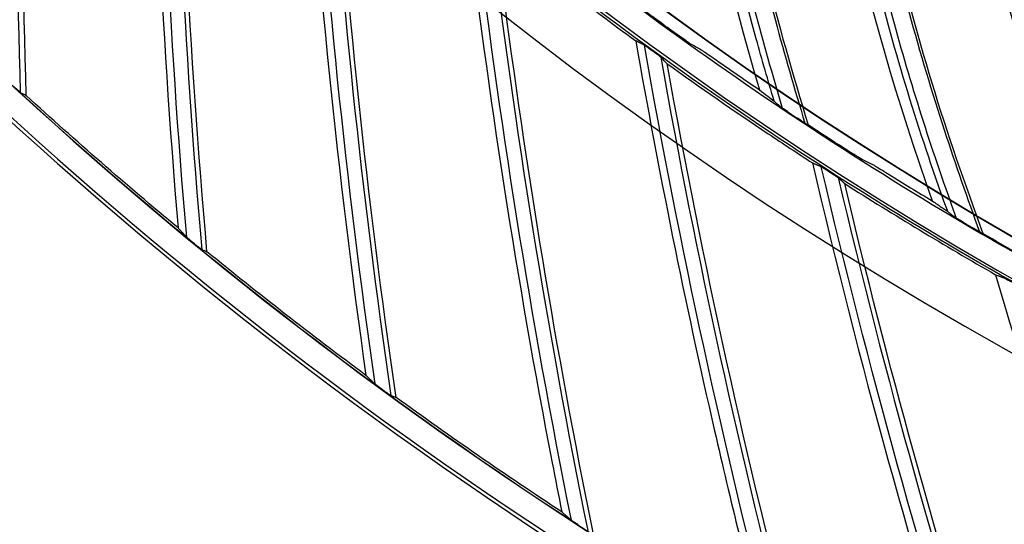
# Model space of a CAD drawing. Header units: centimetres. Extents: x 8435 to 34224, y 15581 to 23928.
# Tile 56 of 256: x 14689.73 to 14697.22, y 23600.83 to 23604.67. Entities that reach past the tile are written whole.
import ezdxf

# ---------------------------------------------------------------- set-up
doc = ezdxf.new("R2010")
doc.units = ezdxf.units.CM
doc.header["$LTSCALE"] = 0.2
doc.layers.add('1', color=7, linetype='Continuous', true_color=0xffffff)

# ---------------------------------------------------------------- blocks, each defined once
blk = doc.blocks.new('A$C992146fe')
at = {"layer": '1', "color": 0, "linetype": 'Continuous', "extrusion": (0, 0, -1)}
for radius in [59.146, 58.16, 57.606, 57.6]:
    blk.add_circle((-566.677, 326.301), radius, dxfattribs=at)
at = {"layer": '1', "color": 0, "linetype": 'Continuous'}
for centre, radius, start, end in [((566.657, 326.301), 65.216, 203.94849, 250.83515), ((566.657, 326.301), 64.8, 216.87256, 238.03345), ((566.657, 326.301), 64.796, 216.87287, 238.03314), ((566.657, 326.301), 65.162, 216.85994, 238.04608), ((640.927, 286.345), 115.75, 180.4392, 185.0477), ((643.051, 290.572), 115.75, 183.65376, 188.26198), ((644.934, 294.911), 115.75, 186.86825, 191.47627), ((646.571, 299.35), 115.75, 190.08223, 194.69055), ((646.571, 299.35), 115.674, 190.137, 194.71151), ((647.956, 303.873), 115.75, 193.29627, 197.90484)]:
    blk.add_arc(centre, radius, start, end, dxfattribs=at)
at = {"layer": '1', "color": 0, "linetype": 'Continuous', "extrusion": (0, 0, -1)}
for centre, radius, start, end in [((-638.57, 282.243), 115.759, 358.17019, 2.78017), ((-640.927, 286.345), 115.962, 355.0541, 359.66961), ((-643.051, 290.572), 115.962, 351.83982, 356.45508), ((-644.934, 294.911), 115.962, 348.62553, 353.24055), ((-646.571, 299.35), 115.962, 345.41124, 350.02654), ((-647.956, 303.873), 115.962, 342.19696, 346.8125)]:
    blk.add_arc(centre, radius, start, end, dxfattribs=at)
at = {"layer": '1', "color": 0, "linetype": 'Continuous'}
for points, knots in [([(624.857, 326.301), (624.857, 328.223), (624.762, 330.138), (624.383, 333.958), (624.098, 335.86), (622.977, 341.462), (621.873, 345.087), (619.685, 350.361), (618.862, 352.1), (617.053, 355.475), (616.072, 357.106), (612.907, 361.834), (610.5, 364.768), (606.433, 368.83), (605.008, 370.119), (602.065, 372.53), (600.541, 373.658), (597.389, 375.762), (595.761, 376.737), (592.4, 378.533), (590.656, 379.357), (585.357, 381.547), (581.728, 382.644), (574.279, 384.124), (570.423, 384.503), (562.822, 384.498), (559.05, 384.127), (553.436, 383.011), (551.564, 382.542), (547.912, 381.432), (546.124, 380.791), (540.872, 378.614), (537.512, 376.823), (531.127, 372.556), (528.194, 370.144), (524.172, 366.123), (522.894, 364.715), (520.468, 361.762), (519.32, 360.213), (516.144, 355.459), (514.358, 352.117), (512.171, 346.846), (511.523, 345.038), (510.409, 341.37), (509.947, 339.523), (508.836, 333.94), (508.46, 330.166), (508.456, 324.423), (508.55, 322.501), (508.923, 318.712), (509.201, 316.836), (509.938, 313.119), (510.397, 311.278), (511.5, 307.633), (512.147, 305.818), (514.341, 300.515), (516.129, 297.171), (519.287, 292.434), (520.42, 290.902), (522.851, 287.935), (524.139, 286.513), (528.17, 282.478), (531.097, 280.071), (535.849, 276.887), (537.503, 275.893), (540.87, 274.09), (542.588, 273.277), (547.839, 271.097), (551.472, 269.985), (559.009, 268.478), (562.79, 268.106), (568.476, 268.098), (570.374, 268.188), (574.175, 268.557), (576.084, 268.838), (581.697, 269.948), (585.325, 271.045), (590.597, 273.218), (592.332, 274.034), (595.718, 275.839), (597.353, 276.817), (602.091, 279.975), (605.028, 282.374), (609.092, 286.424), (610.388, 287.85), (612.809, 290.791), (613.941, 292.314), (616.051, 295.461), (617.029, 297.086), (618.83, 300.439), (619.656, 302.175), (621.864, 307.483), (622.973, 311.125), (624.099, 316.741), (624.384, 318.646), (624.762, 322.463), (624.857, 324.379), (624.857, 326.301)], [0, 0, 0, 0, 0.015625, 0.015625, 0.03125, 0.03125, 0.0625, 0.0625, 0.078125, 0.078125, 0.09375, 0.09375, 0.125, 0.125, 0.140625, 0.140625, 0.15625, 0.15625, 0.171875, 0.171875, 0.1875, 0.1875, 0.21875, 0.21875, 0.25, 0.25, 0.28125, 0.28125, 0.296875, 0.296875, 0.3125, 0.3125, 0.34375, 0.34375, 0.375, 0.375, 0.390625, 0.390625, 0.40625, 0.40625, 0.4375, 0.4375, 0.453125, 0.453125, 0.46875, 0.46875, 0.5, 0.5, 0.515625, 0.515625, 0.53125, 0.53125, 0.546875, 0.546875, 0.5625, 0.5625, 0.59375, 0.59375, 0.609375, 0.609375, 0.625, 0.625, 0.65625, 0.65625, 0.671875, 0.671875, 0.6875, 0.6875, 0.71875, 0.71875, 0.75, 0.75, 0.765625, 0.765625, 0.78125, 0.78125, 0.8125, 0.8125, 0.828125, 0.828125, 0.84375, 0.84375, 0.875, 0.875, 0.890625, 0.890625, 0.90625, 0.90625, 0.921875, 0.921875, 0.9375, 0.9375, 0.96875, 0.96875, 0.984375, 0.984375, 1, 1, 1, 1]), ([(624.457, 326.301), (624.457, 324.392), (624.363, 322.49), (623.987, 318.698), (623.704, 316.807), (622.586, 311.229), (621.485, 307.612), (619.292, 302.341), (618.472, 300.616), (616.683, 297.287), (615.712, 295.673), (613.616, 292.547), (612.491, 291.035), (610.088, 288.114), (608.801, 286.698), (604.764, 282.676), (601.848, 280.293), (597.142, 277.157), (595.518, 276.185), (592.155, 274.394), (590.433, 273.583), (585.196, 271.424), (581.593, 270.335), (576.02, 269.233), (574.124, 268.954), (570.349, 268.587), (568.464, 268.498), (562.817, 268.506), (559.061, 268.875), (551.576, 270.373), (547.969, 271.476), (542.753, 273.642), (541.048, 274.449), (537.703, 276.24), (536.061, 277.227), (531.341, 280.388), (528.434, 282.779), (524.431, 286.787), (523.152, 288.199), (520.738, 291.145), (519.613, 292.667), (516.476, 297.371), (514.701, 300.693), (512.522, 305.959), (511.879, 307.761), (510.784, 311.382), (510.328, 313.21), (509.596, 316.901), (509.32, 318.764), (508.95, 322.527), (508.856, 324.436), (508.86, 330.139), (509.234, 333.888), (510.337, 339.432), (510.796, 341.267), (511.902, 344.909), (512.546, 346.705), (514.717, 351.939), (516.491, 355.258), (519.645, 359.98), (520.786, 361.518), (523.195, 364.451), (524.464, 365.849), (528.459, 369.842), (531.371, 372.238), (537.713, 376.476), (541.049, 378.255), (546.265, 380.417), (548.041, 381.053), (551.667, 382.155), (553.527, 382.621), (559.102, 383.73), (562.848, 384.098), (570.397, 384.103), (574.227, 383.727), (581.624, 382.256), (585.229, 381.167), (590.491, 378.992), (592.223, 378.174), (595.561, 376.39), (597.178, 375.422), (600.308, 373.333), (601.822, 372.212), (604.745, 369.818), (606.16, 368.538), (610.199, 364.503), (612.589, 361.59), (615.733, 356.894), (616.707, 355.275), (618.503, 351.923), (619.321, 350.195), (621.494, 344.958), (622.59, 341.358), (623.704, 335.794), (623.987, 333.905), (624.363, 330.112), (624.457, 328.209), (624.457, 326.301)], [0, 0, 0, 0, 0.015625, 0.015625, 0.03125, 0.03125, 0.0625, 0.0625, 0.078125, 0.078125, 0.09375, 0.09375, 0.109375, 0.109375, 0.125, 0.125, 0.15625, 0.15625, 0.171875, 0.171875, 0.1875, 0.1875, 0.21875, 0.21875, 0.234375, 0.234375, 0.25, 0.25, 0.28125, 0.28125, 0.3125, 0.3125, 0.328125, 0.328125, 0.34375, 0.34375, 0.375, 0.375, 0.390625, 0.390625, 0.40625, 0.40625, 0.4375, 0.4375, 0.453125, 0.453125, 0.46875, 0.46875, 0.484375, 0.484375, 0.5, 0.5, 0.53125, 0.53125, 0.546875, 0.546875, 0.5625, 0.5625, 0.59375, 0.59375, 0.609375, 0.609375, 0.625, 0.625, 0.65625, 0.65625, 0.6875, 0.6875, 0.703125, 0.703125, 0.71875, 0.71875, 0.75, 0.75, 0.78125, 0.78125, 0.8125, 0.8125, 0.828125, 0.828125, 0.84375, 0.84375, 0.859375, 0.859375, 0.875, 0.875, 0.90625, 0.90625, 0.921875, 0.921875, 0.9375, 0.9375, 0.96875, 0.96875, 0.984375, 0.984375, 1, 1, 1, 1]), ([(617.857, 326.301), (617.857, 329.683), (617.525, 333.009), (616.55, 337.917), (616.145, 339.539), (615.17, 342.756), (614.598, 344.354), (612.671, 349.005), (611.098, 351.945), (608.311, 356.12), (607.307, 357.476), (605.166, 360.085), (604.039, 361.327), (600.496, 364.869), (597.918, 366.989), (593.721, 369.796), (592.266, 370.668), (589.31, 372.247), (587.801, 372.961), (584.721, 374.237), (583.15, 374.801), (579.945, 375.775), (578.302, 376.187), (573.346, 377.174), (570.023, 377.499), (565.015, 377.502), (563.341, 377.421), (559.985, 377.092), (558.312, 376.844), (553.387, 375.864), (550.196, 374.898), (545.547, 372.976), (544.012, 372.251), (541.046, 370.666), (539.611, 369.806), (535.449, 367.027), (532.863, 364.911), (528.081, 360.135), (525.958, 357.543), (523.176, 353.385), (522.315, 351.953), (520.729, 348.992), (520.003, 347.457), (518.074, 342.804), (517.105, 339.612), (515.794, 333.053), (515.458, 329.66), (515.456, 322.977), (515.779, 319.657), (516.759, 314.707), (517.17, 313.061), (518.143, 309.851), (518.705, 308.279), (519.979, 305.197), (520.691, 303.688), (522.266, 300.734), (523.134, 299.283), (525.942, 295.075), (528.06, 292.495), (531.597, 288.951), (532.837, 287.824), (535.439, 285.684), (536.799, 284.675), (540.975, 281.881), (543.914, 280.307), (548.557, 278.378), (550.153, 277.804), (553.374, 276.825), (554.997, 276.418), (559.906, 275.438), (563.229, 275.104), (569.981, 275.097), (573.323, 275.427), (578.23, 276.398), (579.851, 276.801), (583.064, 277.772), (584.663, 278.342), (589.322, 280.268), (592.265, 281.838), (597.829, 285.546), (600.467, 287.706), (605.198, 292.43), (607.318, 295.005), (610.125, 299.193), (610.999, 300.648), (612.584, 303.607), (613.299, 305.116), (615.218, 309.736), (616.2, 312.946), (617.525, 319.571), (617.857, 322.918), (617.857, 326.301)], [0, 0, 0, 0, 0.03125, 0.03125, 0.046875, 0.046875, 0.0625, 0.0625, 0.09375, 0.09375, 0.109375, 0.109375, 0.125, 0.125, 0.15625, 0.15625, 0.171875, 0.171875, 0.1875, 0.1875, 0.203125, 0.203125, 0.21875, 0.21875, 0.25, 0.25, 0.265625, 0.265625, 0.28125, 0.28125, 0.3125, 0.3125, 0.328125, 0.328125, 0.34375, 0.34375, 0.375, 0.375, 0.40625, 0.40625, 0.421875, 0.421875, 0.4375, 0.4375, 0.46875, 0.46875, 0.5, 0.5, 0.53125, 0.53125, 0.546875, 0.546875, 0.5625, 0.5625, 0.578125, 0.578125, 0.59375, 0.59375, 0.625, 0.625, 0.640625, 0.640625, 0.65625, 0.65625, 0.6875, 0.6875, 0.703125, 0.703125, 0.71875, 0.71875, 0.75, 0.75, 0.78125, 0.78125, 0.796875, 0.796875, 0.8125, 0.8125, 0.84375, 0.84375, 0.875, 0.875, 0.90625, 0.90625, 0.921875, 0.921875, 0.9375, 0.9375, 0.96875, 0.96875, 1, 1, 1, 1]), ([(617.457, 326.301), (617.457, 322.944), (617.128, 319.623), (615.813, 313.05), (614.839, 309.865), (612.935, 305.282), (612.225, 303.784), (610.653, 300.849), (609.785, 299.405), (607, 295.249), (604.897, 292.694), (600.203, 288.008), (597.585, 285.864), (592.065, 282.186), (589.145, 280.627), (584.523, 278.717), (582.936, 278.151), (579.748, 277.188), (578.139, 276.788), (573.27, 275.824), (569.955, 275.497), (563.256, 275.504), (559.959, 275.836), (555.088, 276.808), (553.477, 277.212), (550.282, 278.183), (548.698, 278.752), (544.092, 280.666), (541.176, 282.228), (537.032, 285), (535.683, 286.001), (533.101, 288.125), (531.871, 289.242), (528.362, 292.759), (526.26, 295.319), (523.474, 299.494), (522.613, 300.934), (521.05, 303.865), (520.344, 305.362), (519.08, 308.42), (518.522, 309.98), (517.557, 313.164), (517.149, 314.798), (516.176, 319.709), (515.856, 323.004), (515.858, 329.634), (516.192, 333.001), (517.492, 339.508), (518.453, 342.675), (520.367, 347.292), (521.088, 348.815), (522.661, 351.752), (523.515, 353.174), (526.276, 357.299), (528.383, 359.87), (533.127, 364.61), (535.693, 366.709), (539.822, 369.466), (541.246, 370.32), (544.189, 371.892), (545.712, 372.611), (550.324, 374.518), (553.491, 375.477), (558.378, 376.449), (560.037, 376.695), (563.367, 377.022), (565.028, 377.102), (569.997, 377.099), (573.293, 376.776), (578.211, 375.798), (579.841, 375.388), (583.021, 374.422), (584.58, 373.863), (587.636, 372.596), (589.134, 371.888), (592.066, 370.321), (593.509, 369.456), (597.674, 366.671), (600.231, 364.568), (603.747, 361.053), (604.865, 359.821), (606.989, 357.232), (607.986, 355.887), (610.751, 351.745), (612.311, 348.827), (614.224, 344.213), (614.791, 342.627), (615.758, 339.436), (616.16, 337.826), (617.128, 332.957), (617.457, 329.657), (617.457, 326.301)], [0, 0, 0, 0, 0.03125, 0.03125, 0.0625, 0.0625, 0.078125, 0.078125, 0.09375, 0.09375, 0.125, 0.125, 0.15625, 0.15625, 0.1875, 0.1875, 0.203125, 0.203125, 0.21875, 0.21875, 0.25, 0.25, 0.28125, 0.28125, 0.296875, 0.296875, 0.3125, 0.3125, 0.34375, 0.34375, 0.359375, 0.359375, 0.375, 0.375, 0.40625, 0.40625, 0.421875, 0.421875, 0.4375, 0.4375, 0.453125, 0.453125, 0.46875, 0.46875, 0.5, 0.5, 0.53125, 0.53125, 0.5625, 0.5625, 0.578125, 0.578125, 0.59375, 0.59375, 0.625, 0.625, 0.65625, 0.65625, 0.671875, 0.671875, 0.6875, 0.6875, 0.71875, 0.71875, 0.734375, 0.734375, 0.75, 0.75, 0.78125, 0.78125, 0.796875, 0.796875, 0.8125, 0.8125, 0.828125, 0.828125, 0.84375, 0.84375, 0.875, 0.875, 0.890625, 0.890625, 0.90625, 0.90625, 0.9375, 0.9375, 0.953125, 0.953125, 0.96875, 0.96875, 1, 1, 1, 1]), ([(534.337, 278.415), (534.242, 278.73), (534.15, 279.046), (533.732, 280.566), (533.463, 281.787), (532.988, 284.627), (532.822, 286.256), (532.762, 287.889)], [0, 0, 0, 0, 0.102439, 0.102439, 0.491, 0.491, 1, 1, 1, 1]), ([(532.854, 287.832), (532.871, 287.383), (532.896, 286.934), (532.967, 285.971), (533.016, 285.457), (533.135, 284.432), (533.205, 283.92), (533.366, 282.9), (533.456, 282.392), (533.659, 281.379), (533.772, 280.875), (534.017, 279.872), (534.15, 279.373), (534.348, 278.688), (534.403, 278.499), (534.459, 278.311)], [0, 0, 0, 0, 0.139253, 0.139253, 0.299205, 0.299205, 0.459156, 0.459156, 0.619108, 0.619108, 0.779062, 0.779062, 0.939015, 0.939015, 1, 1, 1, 1]), ([(533.129, 287.593), (533.193, 286.156), (533.34, 284.724), (533.769, 282.073), (534.031, 280.85), (534.494, 279.121), (534.646, 278.601), (534.802, 278.082)], [0, 0, 0, 0, 0.445335, 0.445335, 0.832227, 0.832227, 1, 1, 1, 1]), ([(533.166, 287.555), (533.239, 285.956), (533.415, 284.358), (533.839, 281.962), (534.007, 281.171), (534.393, 279.602), (534.617, 278.827), (534.852, 278.054)], [0, 0, 0, 0, 0.5, 0.5, 0.75, 0.75, 1, 1, 1, 1]), ([(536.976, 276.736), (536.865, 277.045), (536.756, 277.355), (536.257, 278.851), (535.922, 280.055), (535.293, 282.865), (535.039, 284.483), (534.891, 286.11)], [0, 0, 0, 0, 0.102401, 0.102401, 0.490973, 0.490973, 1, 1, 1, 1]), ([(534.986, 286.059), (535.027, 285.611), (535.077, 285.164), (535.2, 284.207), (535.277, 283.696), (535.451, 282.678), (535.548, 282.171), (535.764, 281.161), (535.882, 280.659), (536.14, 279.659), (536.279, 279.161), (536.578, 278.173), (536.738, 277.682), (536.973, 277.009), (537.038, 276.823), (537.104, 276.638)], [0, 0, 0, 0, 0.139271, 0.139271, 0.299226, 0.299226, 0.459182, 0.459182, 0.619138, 0.619138, 0.779095, 0.779095, 0.939052, 0.939052, 1, 1, 1, 1]), ([(535.273, 285.834), (535.415, 284.404), (535.64, 282.981), (536.211, 280.357), (536.539, 279.15), (537.096, 277.449), (537.275, 276.938), (537.459, 276.429)], [0, 0, 0, 0, 0.445359, 0.445359, 0.832257, 0.832257, 1, 1, 1, 1]), ([(535.312, 285.799), (535.472, 284.206), (535.734, 282.62), (536.288, 280.25), (536.498, 279.469), (536.968, 277.924), (537.234, 277.162), (537.511, 276.403)], [0, 0, 0, 0, 0.5, 0.5, 0.75, 0.75, 1, 1, 1, 1]), ([(539.703, 275.201), (539.575, 275.504), (539.449, 275.808), (538.87, 277.274), (538.471, 278.459), (537.691, 281.231), (537.35, 282.832), (537.114, 284.45)], [0, 0, 0, 0, 0.102437, 0.102437, 0.490992, 0.490992, 1, 1, 1, 1]), ([(537.211, 284.403), (537.276, 283.959), (537.35, 283.515), (537.525, 282.565), (537.629, 282.059), (537.858, 281.053), (537.983, 280.551), (538.253, 279.555), (538.399, 279.059), (538.71, 278.075), (538.876, 277.586), (539.228, 276.615), (539.414, 276.134), (539.685, 275.474), (539.76, 275.292), (539.837, 275.111)], [0, 0, 0, 0, 0.139267, 0.139267, 0.299215, 0.299215, 0.459164, 0.459164, 0.619114, 0.619114, 0.779064, 0.779064, 0.939015, 0.939015, 1, 1, 1, 1]), ([(537.51, 284.194), (537.729, 282.774), (538.031, 281.366), (538.743, 278.776), (539.136, 277.589), (539.784, 275.92), (539.991, 275.419), (540.202, 274.921)], [0, 0, 0, 0, 0.445338, 0.445338, 0.832225, 0.832225, 1, 1, 1, 1]), ([(537.551, 284.161), (537.797, 282.577), (538.145, 281.006), (538.826, 278.671), (539.078, 277.903), (539.631, 276.387), (539.938, 275.64), (540.255, 274.898)], [0, 0, 0, 0, 0.5, 0.5, 0.75, 0.75, 1, 1, 1, 1]), ([(533.062, 279.29), (533.058, 279.292), (533.05, 279.297), (533.028, 279.312), (533.012, 279.323), (532.969, 279.352), (532.939, 279.373), (532.877, 279.417), (532.843, 279.441), (532.81, 279.465)], [0, 0, 0, 0, 0.160779, 0.160779, 0.363468, 0.363468, 0.671942, 0.671942, 1, 1, 1, 1]), ([(532.35, 279.274), (532.345, 279.276), (532.34, 279.279), (532.33, 279.284), (532.325, 279.286), (532.315, 279.291), (532.31, 279.294), (532.3, 279.299), (532.294, 279.301), (532.284, 279.306), (532.279, 279.309), (532.269, 279.314), (532.264, 279.316), (532.249, 279.324), (532.239, 279.329), (532.229, 279.334)], [0, 0, 0, 0, 0.125, 0.125, 0.25, 0.25, 0.375, 0.375, 0.5, 0.5, 0.625, 0.625, 0.75, 0.75, 1, 1, 1, 1]), ([(532.456, 279.199), (532.439, 279.212), (532.421, 279.224), (532.394, 279.243), (532.384, 279.25), (532.369, 279.261), (532.363, 279.265), (532.354, 279.271), (532.351, 279.273), (532.35, 279.274)], [0, 0, 0, 0, 0.387444, 0.387444, 0.63406, 0.63406, 0.821455, 0.821455, 1, 1, 1, 1]), ([(532.483, 279.18), (532.481, 279.181), (532.48, 279.182), (532.478, 279.183), (532.477, 279.184), (532.475, 279.186), (532.474, 279.186), (532.472, 279.188), (532.47, 279.189), (532.468, 279.19), (532.467, 279.191), (532.465, 279.193), (532.464, 279.193), (532.461, 279.196), (532.458, 279.197), (532.456, 279.199)], [0, 0, 0, 0, 0.125, 0.125, 0.25, 0.25, 0.375, 0.375, 0.5, 0.5, 0.625, 0.625, 0.75, 0.75, 1, 1, 1, 1]), ([(532.608, 279.086), (532.607, 279.087), (532.604, 279.09), (532.597, 279.096), (532.592, 279.099), (532.578, 279.11), (532.568, 279.118), (532.542, 279.137), (532.526, 279.149), (532.5, 279.167), (532.491, 279.174), (532.483, 279.18)], [0, 0, 0, 0, 0.147016, 0.147016, 0.292247, 0.292247, 0.519323, 0.519323, 0.833324, 0.833324, 1, 1, 1, 1]), ([(533.224, 279.199), (533.228, 279.197), (533.236, 279.192), (533.258, 279.177), (533.274, 279.167), (533.317, 279.138), (533.346, 279.117), (533.409, 279.074), (533.443, 279.05), (533.476, 279.027)], [0, 0, 0, 0, 0.161252, 0.161252, 0.364353, 0.364353, 0.672749, 0.672749, 1, 1, 1, 1]), ([(532.702, 278.991), (532.695, 278.998), (532.689, 279.004), (532.657, 279.036), (532.633, 279.061), (532.608, 279.086)], [0, 0, 0, 0, 0.211967, 0.211967, 1, 1, 1, 1]), ([(532.702, 278.991), (533.21, 278.626), (533.725, 278.269), (534.468, 277.771), (534.692, 277.624), (534.917, 277.478)], [0, 0, 0, 0, 0.70114, 0.70114, 1, 1, 1, 1]), ([(522.769, 278.638), (522.775, 278.632), (522.782, 278.626), (522.805, 278.605), (522.821, 278.59), (522.844, 278.57), (522.852, 278.562), (522.864, 278.552), (522.869, 278.548), (522.876, 278.542), (522.878, 278.541), (522.879, 278.54), (522.879, 278.54), (522.879, 278.54)], [0, 0, 0, 0, 0.14335, 0.14335, 0.490718, 0.490718, 0.692767, 0.692767, 0.851884, 0.851884, 0.9843, 0.9843, 1, 1, 1, 1]), ([(534.11, 278.59), (534.157, 278.554), (534.201, 278.521), (534.275, 278.464), (534.306, 278.44), (534.33, 278.42)], [0, 0, 0, 0, 0.495477, 0.495477, 1, 1, 1, 1]), ([(534.57, 278.235), (534.549, 278.249), (534.527, 278.264), (534.496, 278.285), (534.486, 278.292), (534.47, 278.303), (534.464, 278.307), (534.455, 278.314), (534.452, 278.316), (534.449, 278.318), (534.449, 278.318), (534.449, 278.318)], [0, 0, 0, 0, 0.438125, 0.438125, 0.662375, 0.662375, 0.83869, 0.83869, 0.972356, 0.972356, 1, 1, 1, 1]), ([(534.57, 278.235), (534.579, 278.229), (534.587, 278.224), (534.614, 278.206), (534.633, 278.193), (534.664, 278.172), (534.677, 278.163), (534.69, 278.155)], [0, 0, 0, 0, 0.203299, 0.203299, 0.674822, 0.674822, 1, 1, 1, 1]), ([(534.828, 278.067), (534.826, 278.068), (534.822, 278.07), (534.811, 278.077), (534.802, 278.082), (534.781, 278.096), (534.766, 278.105), (534.731, 278.128), (534.711, 278.141), (534.69, 278.155)], [0, 0, 0, 0, 0.152621, 0.152621, 0.344434, 0.344434, 0.6351, 0.6351, 1, 1, 1, 1]), ([(535.656, 277.541), (535.652, 277.543), (535.644, 277.547), (535.621, 277.561), (535.604, 277.571), (535.56, 277.598), (535.529, 277.617), (535.465, 277.657), (535.43, 277.68), (535.395, 277.702)], [0, 0, 0, 0, 0.160772, 0.160772, 0.363456, 0.363456, 0.671936, 0.671936, 1, 1, 1, 1]), ([(534.917, 277.478), (534.927, 277.473), (534.937, 277.469), (534.953, 277.462), (534.958, 277.46), (534.968, 277.455), (534.973, 277.453), (534.984, 277.449), (534.989, 277.447), (534.999, 277.442), (535.004, 277.44), (535.015, 277.436), (535.02, 277.433), (535.03, 277.429), (535.035, 277.427), (535.04, 277.424)], [0, 0, 0, 0, 0.25, 0.25, 0.375, 0.375, 0.5, 0.5, 0.625, 0.625, 0.75, 0.75, 0.875, 0.875, 1, 1, 1, 1]), ([(535.04, 277.424), (535.042, 277.424), (535.045, 277.422), (535.053, 277.418), (535.058, 277.414), (535.072, 277.406), (535.083, 277.399), (535.109, 277.383), (535.125, 277.372), (535.145, 277.36), (535.148, 277.358), (535.151, 277.356)], [0, 0, 0, 0, 0.166614, 0.166614, 0.331324, 0.331324, 0.58385, 0.58385, 0.937428, 0.937428, 1, 1, 1, 1]), ([(535.151, 277.356), (535.153, 277.355), (535.155, 277.353), (535.159, 277.351), (535.16, 277.35), (535.162, 277.349), (535.163, 277.348), (535.166, 277.346), (535.167, 277.346), (535.169, 277.344), (535.17, 277.344), (535.173, 277.342), (535.174, 277.341), (535.176, 277.34), (535.177, 277.339), (535.178, 277.338)], [0, 0, 0, 0, 0.25, 0.25, 0.375, 0.375, 0.5, 0.5, 0.625, 0.625, 0.75, 0.75, 0.875, 0.875, 1, 1, 1, 1]), ([(535.178, 277.338), (535.198, 277.326), (535.217, 277.313), (535.249, 277.293), (535.262, 277.284), (535.282, 277.271), (535.289, 277.266), (535.3, 277.258), (535.304, 277.256), (535.307, 277.253), (535.308, 277.252), (535.309, 277.252)], [0, 0, 0, 0, 0.352897, 0.352897, 0.610643, 0.610643, 0.793327, 0.793327, 0.932712, 0.932712, 1, 1, 1, 1]), ([(535.823, 277.459), (535.827, 277.457), (535.835, 277.452), (535.858, 277.439), (535.874, 277.429), (535.919, 277.402), (535.95, 277.383), (536.014, 277.344), (536.049, 277.322), (536.084, 277.3)], [0, 0, 0, 0, 0.161245, 0.161245, 0.364342, 0.364342, 0.672744, 0.672744, 1, 1, 1, 1]), ([(536.741, 276.898), (536.792, 276.864), (536.839, 276.832), (536.902, 276.789), (536.923, 276.774), (536.951, 276.754), (536.961, 276.747), (536.969, 276.741)], [0, 0, 0, 0, 0.517278, 0.517278, 0.82501, 0.82501, 1, 1, 1, 1]), ([(536.981, 276.732), (537.002, 276.716), (537.024, 276.699), (537.062, 276.67), (537.078, 276.658), (537.094, 276.645)], [0, 0, 0, 0, 0.574878, 0.574878, 1, 1, 1, 1]), ([(537.22, 276.568), (537.197, 276.582), (537.174, 276.595), (537.143, 276.614), (537.132, 276.621), (537.116, 276.631), (537.109, 276.635), (537.1, 276.641), (537.097, 276.643), (537.094, 276.645), (537.094, 276.645), (537.094, 276.645)], [0, 0, 0, 0, 0.438168, 0.438168, 0.662394, 0.662394, 0.838704, 0.838704, 0.97236, 0.97236, 1, 1, 1, 1]), ([(537.22, 276.568), (537.228, 276.563), (537.236, 276.558), (537.264, 276.542), (537.284, 276.53), (537.317, 276.511), (537.33, 276.503), (537.344, 276.495)], [0, 0, 0, 0, 0.203293, 0.203293, 0.674816, 0.674816, 1, 1, 1, 1]), ([(525.266, 276.486), (525.276, 276.475), (525.286, 276.465), (525.301, 276.449), (525.306, 276.443), (525.316, 276.432), (525.321, 276.427), (525.331, 276.416), (525.336, 276.411), (525.346, 276.4), (525.351, 276.395), (525.361, 276.384), (525.366, 276.379), (525.376, 276.368), (525.381, 276.363), (525.386, 276.357)], [0, 0, 0, 0, 0.25, 0.25, 0.375, 0.375, 0.5, 0.5, 0.625, 0.625, 0.75, 0.75, 0.875, 0.875, 1, 1, 1, 1]), ([(537.486, 276.414), (537.484, 276.415), (537.48, 276.417), (537.468, 276.424), (537.46, 276.428), (537.437, 276.441), (537.422, 276.45), (537.386, 276.47), (537.365, 276.483), (537.344, 276.495)], [0, 0, 0, 0, 0.152599, 0.152599, 0.3444, 0.3444, 0.635096, 0.635096, 1, 1, 1, 1]), ([(525.386, 276.357), (525.387, 276.356), (525.389, 276.354), (525.395, 276.349), (525.399, 276.346), (525.411, 276.335), (525.42, 276.327), (525.443, 276.308), (525.457, 276.296), (525.476, 276.28), (525.481, 276.276), (525.486, 276.272)], [0, 0, 0, 0, 0.129649, 0.129649, 0.297017, 0.297017, 0.548346, 0.548346, 0.890503, 0.890503, 1, 1, 1, 1]), ([(525.486, 276.272), (525.488, 276.271), (525.49, 276.269), (525.493, 276.266), (525.494, 276.265), (525.496, 276.264), (525.497, 276.263), (525.499, 276.261), (525.5, 276.26), (525.502, 276.259), (525.503, 276.258), (525.505, 276.256), (525.506, 276.255), (525.508, 276.254), (525.509, 276.253), (525.51, 276.252)], [0, 0, 0, 0, 0.25, 0.25, 0.375, 0.375, 0.5, 0.5, 0.625, 0.625, 0.75, 0.75, 0.875, 0.875, 1, 1, 1, 1]), ([(525.51, 276.252), (525.518, 276.245), (525.527, 276.239), (525.551, 276.218), (525.568, 276.205), (525.592, 276.186), (525.6, 276.18), (525.612, 276.17), (525.617, 276.167), (525.623, 276.162), (525.625, 276.161), (525.626, 276.16), (525.626, 276.16), (525.626, 276.16)], [0, 0, 0, 0, 0.166762, 0.166762, 0.514897, 0.514897, 0.710157, 0.710157, 0.865772, 0.865772, 0.997218, 0.997218, 1, 1, 1, 1]), ([(537.704, 275.775), (537.715, 275.771), (537.725, 275.767), (537.741, 275.761), (537.746, 275.759), (537.757, 275.756), (537.762, 275.754), (537.773, 275.75), (537.778, 275.748), (537.788, 275.744), (537.794, 275.742), (537.804, 275.738), (537.81, 275.736), (537.82, 275.733), (537.825, 275.731), (537.831, 275.729)], [0, 0, 0, 0, 0.25, 0.25, 0.375, 0.375, 0.5, 0.5, 0.625, 0.625, 0.75, 0.75, 0.875, 0.875, 1, 1, 1, 1]), ([(537.831, 275.729), (537.832, 275.728), (537.835, 275.727), (537.843, 275.723), (537.849, 275.72), (537.864, 275.712), (537.874, 275.706), (537.901, 275.691), (537.918, 275.681), (537.939, 275.67), (537.942, 275.668), (537.945, 275.666)], [0, 0, 0, 0, 0.166569, 0.166569, 0.331234, 0.331234, 0.58375, 0.58375, 0.937404, 0.937404, 1, 1, 1, 1]), ([(528.124, 274.244), (528.135, 274.234), (528.146, 274.223), (528.161, 274.208), (528.167, 274.203), (528.177, 274.193), (528.183, 274.188), (528.193, 274.178), (528.199, 274.173), (528.209, 274.162), (528.214, 274.157), (528.225, 274.147), (528.23, 274.142), (528.241, 274.132), (528.246, 274.127), (528.251, 274.122)], [0, 0, 0, 0, 0.25, 0.25, 0.375, 0.375, 0.5, 0.5, 0.625, 0.625, 0.75, 0.75, 0.875, 0.875, 1, 1, 1, 1]), ([(528.251, 274.122), (528.253, 274.121), (528.254, 274.119), (528.26, 274.114), (528.265, 274.111), (528.278, 274.101), (528.287, 274.094), (528.311, 274.076), (528.326, 274.065), (528.346, 274.05), (528.351, 274.046), (528.356, 274.042)], [0, 0, 0, 0, 0.129649, 0.129649, 0.297017, 0.297017, 0.548346, 0.548346, 0.890503, 0.890503, 1, 1, 1, 1]), ([(528.356, 274.042), (528.358, 274.041), (528.36, 274.039), (528.363, 274.037), (528.364, 274.036), (528.366, 274.035), (528.367, 274.034), (528.37, 274.032), (528.371, 274.031), (528.373, 274.03), (528.374, 274.029), (528.376, 274.028), (528.377, 274.027), (528.379, 274.025), (528.38, 274.024), (528.381, 274.024)], [0, 0, 0, 0, 0.25, 0.25, 0.375, 0.375, 0.5, 0.5, 0.625, 0.625, 0.75, 0.75, 0.875, 0.875, 1, 1, 1, 1]), ([(528.381, 274.024), (528.39, 274.017), (528.398, 274.011), (528.424, 273.992), (528.442, 273.98), (528.466, 273.962), (528.475, 273.956), (528.487, 273.948), (528.492, 273.944), (528.499, 273.94), (528.501, 273.939), (528.502, 273.939), (528.502, 273.939), (528.502, 273.939)], [0, 0, 0, 0, 0.166762, 0.166762, 0.514897, 0.514897, 0.710157, 0.710157, 0.865772, 0.865772, 0.997218, 0.997218, 1, 1, 1, 1]), ([(533.428, 273.4), (533.549, 272.874), (533.673, 272.349), (533.929, 271.301), (534.06, 270.778), (534.195, 270.257)], [0, 0, 0, 0, 0.5, 0.5, 1, 1, 1, 1]), ([(531.104, 272.165), (531.115, 272.156), (531.126, 272.146), (531.143, 272.132), (531.148, 272.127), (531.16, 272.117), (531.165, 272.113), (531.176, 272.103), (531.182, 272.098), (531.193, 272.089), (531.199, 272.084), (531.21, 272.074), (531.215, 272.07), (531.226, 272.06), (531.232, 272.055), (531.238, 272.05)], [0, 0, 0, 0, 0.25, 0.25, 0.375, 0.375, 0.5, 0.5, 0.625, 0.625, 0.75, 0.75, 0.875, 0.875, 1, 1, 1, 1]), ([(531.238, 272.05), (531.239, 272.049), (531.241, 272.048), (531.247, 272.043), (531.252, 272.04), (531.265, 272.031), (531.275, 272.024), (531.299, 272.008), (531.315, 271.997), (531.336, 271.984), (531.341, 271.98), (531.346, 271.977)], [0, 0, 0, 0, 0.129649, 0.129649, 0.297017, 0.297017, 0.548346, 0.548346, 0.890503, 0.890503, 1, 1, 1, 1])]:
    blk.add_open_spline(points, degree=3, knots=knots, dxfattribs=at)
for points in [[(532.579, 288.027), (532.688, 284.835), (533.201, 281.652), (534.11, 278.59)], [(522.956, 278.5), (522.857, 281.563), (522.879, 284.641), (523.026, 287.733)], [(534.701, 286.239), (534.982, 283.061), (535.667, 279.906), (536.741, 276.898)], [(524.848, 285.765), (524.864, 282.65), (525.004, 279.558), (525.266, 276.486)], [(525.705, 276.125), (525.434, 279.178), (525.284, 282.252), (525.257, 285.347)], [(536.917, 284.567), (537.369, 281.41), (538.225, 278.296), (539.459, 275.35)], [(527.187, 283.484), (527.377, 280.375), (527.691, 277.296), (528.124, 274.244)], [(528.583, 273.908), (528.141, 276.94), (527.819, 280.001), (527.618, 283.09)], [(529.65, 281.337), (529.984, 278.5), (530.42, 275.693), (530.957, 272.915)], [(530.103, 280.968), (530.798, 280.408), (531.507, 279.863), (532.229, 279.334)], [(531.42, 272.658), (530.883, 275.399), (530.443, 278.169), (530.103, 280.968)], [(532.81, 279.465), (532.635, 279.591), (532.461, 279.718), (532.287, 279.846)], [(532.229, 279.334), (532.578, 277.338), (532.978, 275.361), (533.428, 273.4)], [(533.062, 279.29), (533.116, 279.26), (533.17, 279.229), (533.224, 279.199)], [(533.476, 279.027), (533.687, 278.88), (533.898, 278.734), (534.11, 278.59)], [(522.879, 278.54), (522.905, 278.527), (522.93, 278.513), (522.956, 278.5)], [(525.266, 276.486), (524.479, 277.141), (523.709, 277.812), (522.956, 278.5)], [(534.341, 278.411), (534.338, 278.414), (534.334, 278.417), (534.33, 278.42)], [(534.341, 278.411), (534.377, 278.38), (534.413, 278.349), (534.449, 278.318)], [(534.828, 278.067), (534.836, 278.062), (534.844, 278.058), (534.852, 278.054)], [(535.395, 277.702), (535.213, 277.818), (535.033, 277.936), (534.852, 278.054)], [(534.917, 277.478), (535.625, 274.445), (536.45, 271.461), (537.389, 268.525)], [(535.656, 277.541), (535.712, 277.513), (535.767, 277.486), (535.823, 277.459)], [(535.309, 277.252), (535.342, 277.222), (535.375, 277.192), (535.408, 277.162)], [(535.408, 277.162), (536.162, 276.683), (536.928, 276.22), (537.704, 275.775)], [(537.644, 269.061), (536.805, 271.722), (536.058, 274.422), (535.408, 277.162)], [(536.084, 277.3), (536.302, 277.165), (536.521, 277.031), (536.741, 276.898)], [(536.981, 276.732), (536.977, 276.735), (536.974, 276.738), (536.969, 276.741)], [(537.486, 276.414), (537.494, 276.411), (537.503, 276.407), (537.511, 276.403)], [(538.072, 276.081), (537.884, 276.187), (537.697, 276.295), (537.511, 276.403)], [(525.626, 276.16), (525.652, 276.148), (525.679, 276.137), (525.705, 276.125)], [(528.124, 274.244), (527.3, 274.854), (526.494, 275.481), (525.705, 276.125)], [(537.704, 275.775), (538.457, 273.21), (539.293, 270.687), (540.212, 268.203)], [(528.502, 273.939), (528.529, 273.928), (528.556, 273.918), (528.583, 273.908)], [(531.104, 272.165), (530.253, 272.724), (529.412, 273.305), (528.583, 273.908)], [(530.957, 272.915), (531.005, 272.665), (531.054, 272.415), (531.104, 272.165)], [(531.58, 271.855), (531.526, 272.123), (531.473, 272.39), (531.42, 272.658)]]:
    blk.add_open_spline(points, degree=3, dxfattribs=at)

msp = doc.modelspace()

# ---------------------------------------------------------------- block references
at = {"xscale": 0.5, "yscale": 0.5, "zscale": 0.5}
msp.add_blockref('A$C992146fe', (14428.3007, 23464.8437), dxfattribs=at)

doc.saveas('drawing.dxf')
